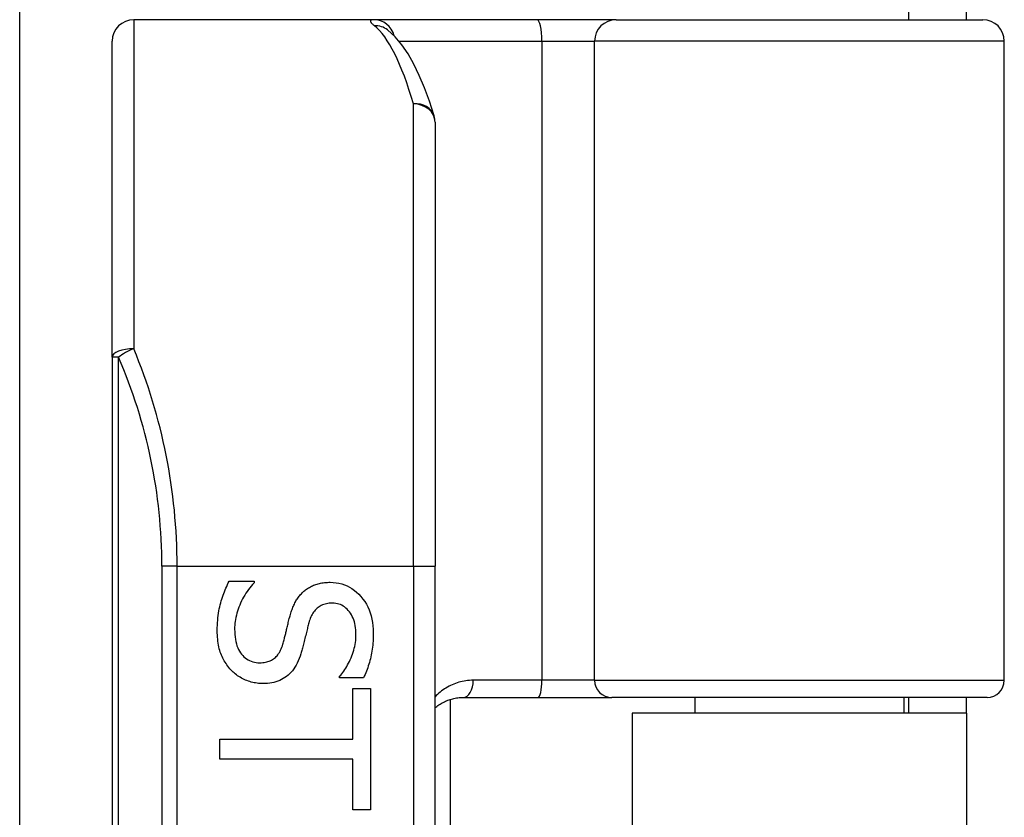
# Model space of a CAD drawing. Header units: inches. Extents: x 2.8 to 80.3, y 4.6 to 43.1.
# Tile 56 of 83: x 17.854 to 18.755, y 29.04 to 29.77. Entities that reach past the tile are written whole.
import ezdxf

# ---------------------------------------------------------------- set-up
doc = ezdxf.new("R2010")
doc.units = ezdxf.units.IN
doc.header["$MEASUREMENT"] = 0
doc.layers.add('Visible Edges(ANSI)', color=7, linetype='Continuous', lineweight=25)
doc.layers.add('Visible Tangent Edges(ANSI)', color=7, linetype='Continuous', lineweight=25)

msp = doc.modelspace()

# ---------------------------------------------------------------- linework, layer by layer
at = {"layer": 'Visible Edges(ANSI)'}
for p, q in [((17.85397, 28.95483), (17.85397, 31.95149)), ((18.66711, 29.80089), (18.66711, 29.76989)), ((18.72011, 29.76989), (18.72011, 29.80089)), ((18.17773, 29.76989), (17.95829, 29.76989)), ((18.32721, 29.76989), (18.17773, 29.76989)), ((18.39953, 29.76989), (18.32721, 29.76989)), ((18.39953, 29.76989), (18.73492, 29.76989)), ((18.19045, 29.76048), (18.19001, 29.76084)), ((17.93861, 29.46098), (17.93861, 29.7502)), ((18.75461, 29.16556), (18.75461, 29.7502)), ((18.23388, 29.67616), (18.23388, 29.26989)), ((17.93861, 29.46098), (17.93861, 27.57879)), ((18.23388, 27.76989), (18.23388, 29.26989)), ((18.04544, 29.25615), (18.06844, 29.25615)), ((18.06844, 29.25615), (18.06844, 29.25481)), ((18.1466, 29.16783), (18.1466, 29.16917)), ((18.16849, 29.16783), (18.1466, 29.16783)), ((18.15866, 29.15789), (18.17497, 29.15789)), ((18.15866, 29.11166), (18.15866, 29.15789)), ((18.17497, 29.15789), (18.17497, 29.04712)), ((18.24767, 29.14794), (18.24767, 27.89184)), ((18.25966, 29.14981), (18.3281, 29.14981)), ((18.3281, 29.14981), (18.39559, 29.14981)), ((18.73886, 29.14981), (18.39559, 29.14981)), ((18.47163, 29.14981), (18.47163, 29.13539)), ((18.66258, 29.14981), (18.66258, 29.13539)), ((18.66711, 29.14981), (18.66711, 29.13539)), ((18.72011, 29.13539), (18.72011, 29.14981)), ((18.72011, 29.13539), (18.41411, 29.13539)), ((18.41411, 29.13539), (18.41411, 27.90439)), ((18.72011, 29.13539), (18.72011, 27.90439)), ((18.03717, 29.09335), (18.03717, 29.11166)), ((18.03717, 29.11166), (18.15866, 29.11166)), ((18.15866, 29.09335), (18.03717, 29.09335)), ((18.15866, 29.04712), (18.15866, 29.09335)), ((18.17497, 29.04712), (18.15866, 29.04712))]:
    msp.add_line(p, q, dxfattribs=at)
at = {"layer": 'Visible Edges(ANSI)', "flags": 128}
for points in [[(18.23302, 29.68193), (18.22868, 29.69529), (18.22415, 29.70763), (18.21942, 29.71895), (18.21445, 29.72925), (18.2092, 29.73854), (18.20357, 29.74685), (18.19739, 29.75418), (18.19045, 29.76048)], [(18.03472, 29.21093), (18.03474, 29.21339), (18.0348, 29.21579), (18.03491, 29.21813), (18.03506, 29.22041), (18.03526, 29.22262), (18.0355, 29.22478), (18.03578, 29.22687), (18.0361, 29.2289), (18.03647, 29.23086), (18.03689, 29.23277), (18.03734, 29.23461), (18.03784, 29.23639), (18.03837, 29.23813), (18.03892, 29.23985), (18.03949, 29.24156), (18.04008, 29.24325), (18.04068, 29.24492), (18.0413, 29.24658), (18.04195, 29.24822), (18.04261, 29.24984), (18.04329, 29.25144), (18.04398, 29.25303), (18.0447, 29.2546), (18.04544, 29.25615)], [(18.06844, 29.25481), (18.06705, 29.25329), (18.06571, 29.25173), (18.06443, 29.25014), (18.0632, 29.24852), (18.06203, 29.24686), (18.0609, 29.24517), (18.05983, 29.24344), (18.05881, 29.24169), (18.05784, 29.2399), (18.05693, 29.23807), (18.05607, 29.23621), (18.05526, 29.23432), (18.05451, 29.23242), (18.05383, 29.23053), (18.05321, 29.22865), (18.05266, 29.22679), (18.05217, 29.22493), (18.05174, 29.22309), (18.05139, 29.22126), (18.05109, 29.21943), (18.05086, 29.21763), (18.0507, 29.21583), (18.0506, 29.21404), (18.05057, 29.21227)], [(18.1131, 29.24622), (18.11388, 29.24691), (18.11467, 29.24758), (18.11549, 29.24822), (18.11633, 29.24883), (18.11719, 29.24942), (18.11807, 29.24998), (18.11898, 29.25052), (18.1199, 29.25103), (18.12085, 29.25151), (18.12182, 29.25197), (18.12281, 29.2524), (18.12382, 29.2528), (18.12486, 29.25318), (18.12592, 29.25352), (18.12701, 29.25383), (18.12813, 29.25411), (18.12927, 29.25435), (18.13044, 29.25456), (18.13164, 29.25474), (18.13286, 29.25489), (18.1341, 29.255), (18.13538, 29.25508), (18.13668, 29.25513), (18.13801, 29.25515)], [(18.13801, 29.25515), (18.14076, 29.25506), (18.14344, 29.25479), (18.14604, 29.25433), (18.14857, 29.2537), (18.15102, 29.25288), (18.1534, 29.25188), (18.1557, 29.2507), (18.15793, 29.24934), (18.16008, 29.2478), (18.16216, 29.24608), (18.16416, 29.24417), (18.16609, 29.24208), (18.1679, 29.23986), (18.16955, 29.23753), (18.17105, 29.23511), (18.17239, 29.23258), (18.17357, 29.22996), (18.17459, 29.22723), (18.17546, 29.22441), (18.17616, 29.22149), (18.17672, 29.21847), (18.17711, 29.21535), (18.17735, 29.21213), (18.17742, 29.20881)], [(18.10093, 29.22344), (18.10126, 29.22462), (18.10159, 29.22578), (18.10194, 29.22692), (18.1023, 29.22803), (18.10268, 29.22913), (18.10307, 29.23021), (18.10347, 29.23126), (18.10389, 29.23229), (18.10431, 29.23331), (18.10476, 29.2343), (18.10521, 29.23527), (18.10568, 29.23622), (18.10617, 29.23715), (18.10668, 29.23807), (18.10721, 29.23896), (18.10777, 29.23984), (18.10835, 29.2407), (18.10896, 29.24154), (18.10959, 29.24236), (18.11024, 29.24317), (18.11092, 29.24396), (18.11163, 29.24473), (18.11235, 29.24548), (18.1131, 29.24622)], [(18.1399, 29.23605), (18.13848, 29.23602), (18.1371, 29.23593), (18.13577, 29.23576), (18.13449, 29.23554), (18.13326, 29.23525), (18.13207, 29.2349), (18.13094, 29.23448), (18.12985, 29.23399), (18.12882, 29.23345), (18.12783, 29.23284), (18.12689, 29.23216), (18.126, 29.23142), (18.12516, 29.23062), (18.12435, 29.22976), (18.12358, 29.22885), (18.12286, 29.22788), (18.12217, 29.22685), (18.12152, 29.22577), (18.12091, 29.22463), (18.12034, 29.22343), (18.11981, 29.22218), (18.11933, 29.22087), (18.11888, 29.2195), (18.11846, 29.21808)], [(18.16157, 29.20758), (18.16153, 29.20967), (18.1614, 29.21169), (18.16119, 29.21364), (18.1609, 29.21553), (18.16053, 29.21734), (18.16007, 29.2191), (18.15953, 29.22078), (18.15891, 29.22239), (18.15821, 29.22394), (18.15742, 29.22542), (18.15655, 29.22684), (18.15559, 29.22818), (18.15457, 29.22944), (18.1535, 29.23059), (18.15237, 29.23163), (18.15119, 29.23256), (18.14997, 29.23338), (18.14868, 29.23409), (18.14735, 29.23469), (18.14597, 29.23518), (18.14453, 29.23556), (18.14304, 29.23584), (18.1415, 29.236), (18.1399, 29.23605)], [(18.09468, 29.19853), (18.09497, 29.19959), (18.09526, 29.20063), (18.09554, 29.20165), (18.09581, 29.20266), (18.09607, 29.20365), (18.09633, 29.20463), (18.09657, 29.2056), (18.09681, 29.20655), (18.09705, 29.20749), (18.09727, 29.20841), (18.09749, 29.20931), (18.09769, 29.2102), (18.0979, 29.21111), (18.09813, 29.21204), (18.09836, 29.21302), (18.0986, 29.21403), (18.09885, 29.21508), (18.09912, 29.21616), (18.09939, 29.21728), (18.09968, 29.21844), (18.09998, 29.21964), (18.10028, 29.22087), (18.1006, 29.22213), (18.10093, 29.22344)], [(18.11846, 29.21808), (18.1182, 29.21709), (18.11793, 29.21607), (18.11765, 29.21501), (18.11737, 29.21391), (18.11708, 29.21278), (18.11679, 29.21161), (18.11649, 29.21041), (18.11618, 29.20917), (18.11587, 29.20789), (18.11555, 29.20658), (18.11522, 29.20523), (18.11489, 29.20384), (18.11456, 29.20245), (18.11423, 29.20111), (18.11391, 29.1998), (18.11359, 29.19853), (18.11327, 29.19731), (18.11296, 29.19612), (18.11266, 29.19497), (18.11236, 29.19386), (18.11206, 29.19279), (18.11177, 29.19176), (18.11149, 29.19078), (18.11121, 29.18982)], [(18.04722, 29.17497), (18.04624, 29.17608), (18.04529, 29.17722), (18.04438, 29.17838), (18.04351, 29.17956), (18.04268, 29.18077), (18.04189, 29.18201), (18.04114, 29.18327), (18.04042, 29.18455), (18.03975, 29.18586), (18.03911, 29.18719), (18.03851, 29.18855), (18.03795, 29.18994), (18.03744, 29.19136), (18.03696, 29.19285), (18.03654, 29.19439), (18.03615, 29.19599), (18.03582, 29.19765), (18.03552, 29.19937), (18.03528, 29.20115), (18.03508, 29.20299), (18.03492, 29.20489), (18.03481, 29.20684), (18.03474, 29.20886), (18.03472, 29.21093)], [(18.05057, 29.21227), (18.05062, 29.20979), (18.05075, 29.20741), (18.05097, 29.20514), (18.05127, 29.20297), (18.05167, 29.2009), (18.05215, 29.19894), (18.05272, 29.19708), (18.05338, 29.19532), (18.05412, 29.19367), (18.05495, 29.19212), (18.05587, 29.19067), (18.05688, 29.18932), (18.05796, 29.18808), (18.0591, 29.18695), (18.06029, 29.18593), (18.06154, 29.18501), (18.06285, 29.1842), (18.06421, 29.1835), (18.06563, 29.18291), (18.0671, 29.18242), (18.06864, 29.18205), (18.07023, 29.18178), (18.07187, 29.18162), (18.07357, 29.18156)], [(18.17742, 29.20881), (18.17741, 29.20688), (18.17736, 29.20497), (18.17728, 29.20309), (18.17717, 29.20121), (18.17703, 29.19936), (18.17685, 29.19753), (18.17664, 29.19572), (18.17641, 29.19392), (18.17614, 29.19214), (18.17583, 29.19038), (18.1755, 29.18864), (18.17513, 29.18692), (18.17474, 29.18522), (18.17431, 29.18354), (18.17386, 29.18188), (18.17338, 29.18023), (18.17287, 29.17861), (18.17233, 29.17701), (18.17176, 29.17543), (18.17116, 29.17387), (18.17054, 29.17233), (18.16988, 29.17081), (18.1692, 29.16931), (18.16849, 29.16783)], [(18.1466, 29.16917), (18.1476, 29.17029), (18.14857, 29.17147), (18.14952, 29.17269), (18.15045, 29.17397), (18.15136, 29.1753), (18.15224, 29.17668), (18.15311, 29.17811), (18.15395, 29.17959), (18.15477, 29.18112), (18.15557, 29.18271), (18.15635, 29.18434), (18.1571, 29.18603), (18.15781, 29.18775), (18.15847, 29.18948), (18.15905, 29.19123), (18.15958, 29.19299), (18.16005, 29.19476), (18.16045, 29.19655), (18.16079, 29.19836), (18.16107, 29.20017), (18.16129, 29.202), (18.16144, 29.20385), (18.16154, 29.20571), (18.16157, 29.20758)], [(18.07357, 29.18156), (18.07493, 29.18159), (18.07624, 29.18167), (18.07751, 29.18182), (18.07874, 29.18201), (18.07992, 29.18227), (18.08106, 29.18258), (18.08215, 29.18295), (18.0832, 29.18337), (18.08421, 29.18385), (18.08518, 29.18439), (18.0861, 29.18499), (18.08697, 29.18564), (18.08781, 29.18635), (18.08862, 29.18713), (18.08938, 29.18797), (18.09011, 29.18888), (18.09081, 29.18986), (18.09147, 29.1909), (18.09209, 29.19201), (18.09268, 29.19318), (18.09323, 29.19442), (18.09375, 29.19573), (18.09423, 29.1971), (18.09468, 29.19853)], [(18.11121, 29.18982), (18.11045, 29.18751), (18.10963, 29.18531), (18.10875, 29.18321), (18.10781, 29.18121), (18.10681, 29.17933), (18.10575, 29.17754), (18.10462, 29.17586), (18.10344, 29.17429), (18.10219, 29.17282), (18.10088, 29.17146), (18.09952, 29.17021), (18.09809, 29.16905), (18.0966, 29.168), (18.09505, 29.16704), (18.09345, 29.16617), (18.09179, 29.16539), (18.09007, 29.16471), (18.0883, 29.16411), (18.08647, 29.16361), (18.08459, 29.1632), (18.08264, 29.16288), (18.08065, 29.16265), (18.07859, 29.16251), (18.07648, 29.16247)], [(18.07648, 29.16247), (18.07512, 29.16249), (18.07377, 29.16256), (18.07242, 29.16267), (18.07108, 29.16283), (18.06974, 29.16304), (18.06841, 29.16329), (18.06708, 29.16359), (18.06576, 29.16393), (18.06444, 29.16432), (18.06312, 29.16475), (18.06182, 29.16523), (18.06051, 29.16576), (18.05922, 29.16633), (18.05797, 29.16693), (18.05675, 29.16757), (18.05556, 29.16825), (18.0544, 29.16896), (18.05328, 29.16971), (18.05219, 29.1705), (18.05113, 29.17132), (18.0501, 29.17218), (18.04911, 29.17307), (18.04815, 29.17401), (18.04722, 29.17497)], [(18.23389, 29.14022), (18.23476, 29.14095), (18.23565, 29.14166), (18.23656, 29.14233), (18.23749, 29.14298), (18.23844, 29.14361), (18.23941, 29.1442), (18.24039, 29.14477), (18.24139, 29.14531), (18.24241, 29.14583), (18.24345, 29.14632), (18.2445, 29.14678), (18.24558, 29.14721), (18.24667, 29.1476), (18.24777, 29.14797), (18.24889, 29.14831), (18.25003, 29.14861), (18.25119, 29.14889), (18.25236, 29.14913), (18.25355, 29.14933), (18.25475, 29.1495), (18.25596, 29.14963), (18.25718, 29.14973), (18.25842, 29.14979), (18.25966, 29.14981)]]:
    msp.add_lwpolyline(points, dxfattribs=at)
at = {"layer": 'Visible Edges(ANSI)'}
for centre, radius, start, end in [((17.95829, 29.7502), 0.01969, 90, 180), ((18.73492, 29.7502), 0.01969, 0, 90), ((18.2142, 29.67616), 0.01969, 0, 17.04152), ((18.73886, 29.16556), 0.01575, 270, 0)]:
    msp.add_arc(centre, radius, start, end, dxfattribs=at)
at = {"layer": 'Visible Tangent Edges(ANSI)'}
for p, q in [((17.95829, 29.76989), (17.95829, 29.46881)), ((18.20092, 29.7502), (18.33166, 29.7502)), ((18.33166, 29.7502), (18.33166, 29.16556)), ((18.33166, 29.7502), (18.37987, 29.7502)), ((18.75461, 29.7502), (18.37987, 29.7502)), ((18.37987, 29.16556), (18.37987, 29.7502)), ((18.2142, 29.26989), (18.2142, 29.69281)), ((17.94437, 29.46098), (17.93861, 29.46098)), ((17.94437, 27.57879), (17.94437, 29.46098)), ((17.99794, 29.26989), (17.98402, 29.26989)), ((17.98402, 29.26989), (17.98402, 27.76989)), ((17.99794, 29.26989), (18.2142, 29.26989)), ((17.99794, 27.76989), (17.99794, 29.26989)), ((18.2142, 29.26989), (18.2142, 27.76989)), ((18.2142, 29.26989), (18.23388, 29.26989)), ((18.33166, 29.16556), (18.2688, 29.16556)), ((18.37987, 29.16556), (18.33166, 29.16556)), ((18.37987, 29.16556), (18.75461, 29.16556))]:
    msp.add_line(p, q, dxfattribs=at)
at = {"layer": 'Visible Tangent Edges(ANSI)', "flags": 128}
for points in [[(18.17773, 29.76989), (18.17724, 29.76988), (18.1768, 29.76985), (18.1764, 29.7698), (18.17605, 29.76974), (18.17574, 29.76965), (18.17547, 29.76954), (18.17525, 29.76942), (18.17508, 29.76928), (18.17495, 29.76911), (18.17487, 29.76893), (18.17483, 29.76873), (18.17484, 29.76851), (18.17489, 29.76827), (18.17499, 29.76801), (18.17513, 29.76773), (18.17532, 29.76743), (18.17555, 29.76711), (18.17582, 29.76678), (18.17614, 29.76642), (18.17651, 29.76605), (18.17692, 29.76566), (18.17737, 29.76525), (18.17787, 29.76483), (18.17841, 29.76438)], [(18.2688, 29.16556), (18.2671, 29.16553), (18.26541, 29.16543), (18.26373, 29.16528), (18.26207, 29.16507), (18.26043, 29.1648), (18.2588, 29.16447), (18.2572, 29.16409), (18.25563, 29.16366), (18.25407, 29.16317), (18.25255, 29.16264), (18.25104, 29.16206), (18.24957, 29.16142), (18.24811, 29.16074), (18.24669, 29.16002), (18.24529, 29.15925), (18.24391, 29.15843), (18.24256, 29.15758), (18.24124, 29.15668), (18.23995, 29.15574), (18.23868, 29.15475), (18.23744, 29.15372), (18.23623, 29.15265), (18.23504, 29.15153), (18.23389, 29.15037)]]:
    msp.add_lwpolyline(points, dxfattribs=at)
at = {"layer": 'Visible Tangent Edges(ANSI)'}
msp.add_arc((17.50371, 29.26989), 0.48031, 0, 23.44387, dxfattribs=at)
for centre, major_axis, ratio, start_param, end_param in [((18.17773, 29.7502), (0, 0.01969), 0.985236, 4.962801, 6.283185), ((18.32721, 29.7502), (0, 0.01969), 0.225879, 4.712389, 6.283185), ((18.39953, 29.7502), (0, 0.01969), 0.998608, 0, 1.570796), ((18.17841, 29.74492), (0.01205, 0.01557), 0.971402, 0, 0.672693), ((18.16467, 29.26989), (0, -0.5), 0.185699, 2.578938, 2.993098), ((18.2142, 29.67616), (0.01882, 0.00577), 0.834757, 0, 1.320298), ((18.2142, 29.67616), (0.01969, 0), 0.845842, 0, 1.570796), ((17.95829, 29.46098), (-0.01969, 0), 0.39785, 4.712389, 6.283185), ((17.95829, 29.46098), (0.01806, 0.00783), 0.369668, 1.411843, 2.276718), ((17.51763, 29.26989), (0, 0.5), 0.96063, 4.712389, 5.121562), ((18.25966, 29.16556), (0, -0.01575), 0.580671, 0, 1.570796), ((18.3281, 29.16556), (0, -0.01575), 0.225879, 0, 1.570796), ((18.39559, 29.16556), (0, -0.01575), 0.998608, 4.712389, 6.283185)]:
    msp.add_ellipse(centre, major_axis=major_axis, ratio=ratio, start_param=start_param, end_param=end_param, dxfattribs=at)

doc.saveas('drawing.dxf')
